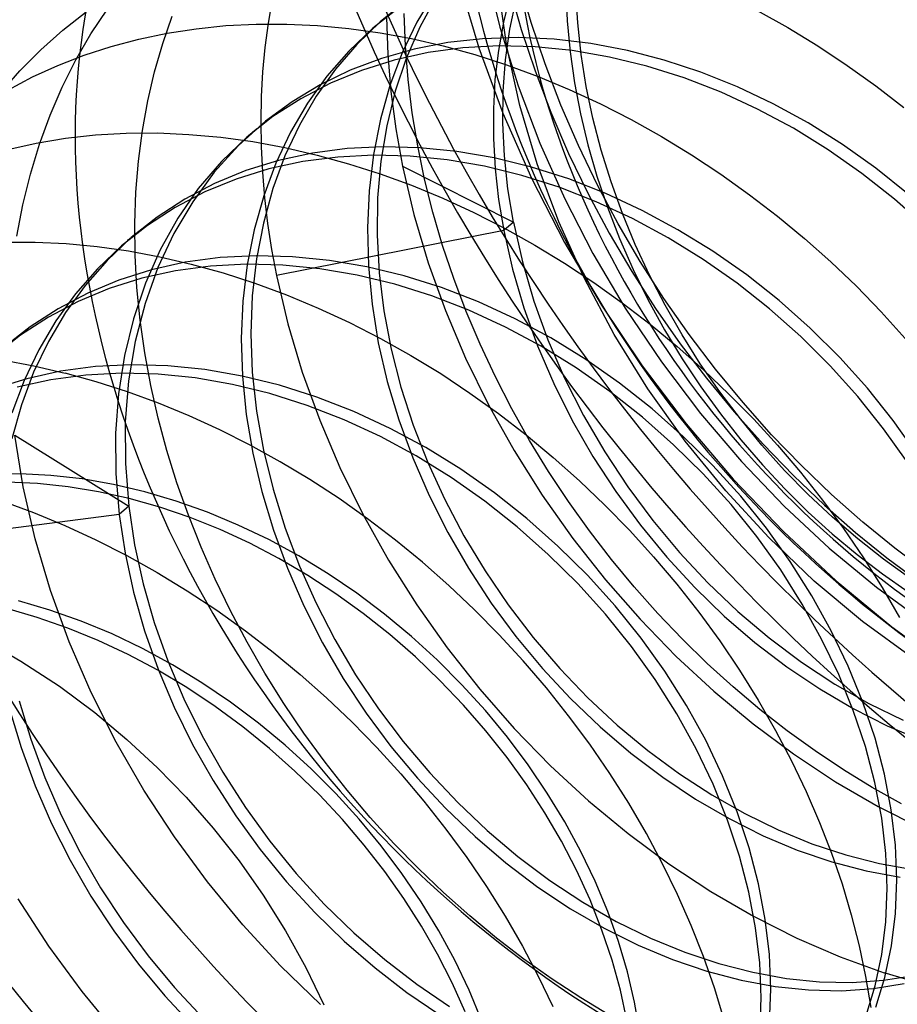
# Model space of a CAD drawing. Header units: millimetres. Extents: x -24 to 80, y -43 to 164.
# Tile 24 of 223: x 4.2 to 5.95, y 23.18 to 25.14. Entities that reach past the tile are written whole.
import ezdxf

# ---------------------------------------------------------------- set-up
doc = ezdxf.new("R2010")
doc.units = ezdxf.units.MM
doc.layers.add('MAIN-2', color=7, linetype='Continuous')

msp = doc.modelspace()

# ---------------------------------------------------------------- linework, layer by layer
at = {"layer": 'MAIN-2'}
for p, q in [((5.1281, 25.2427), (5.157, 25.1248)), ((5.077, 25.2133), (5.1155, 25.0835)), ((5.1711, 25.086), (5.1546, 25.2019)), ((5.1759, 25.2023), (5.1993, 25.1202)), ((5.2193, 25.1336), (5.1956, 25.2161)), ((5.2882, 25.1981), (5.2908, 25.1369)), ((4.7051, 25.1795), (4.697, 25.1323)), ((5.0267, 25.192), (4.9924, 25.1344)), ((5.0299, 25.1833), (4.9981, 25.1247)), ((5.1773, 25.1894), (5.164, 25.1345)), ((5.1771, 25.1203), (5.1894, 25.1794)), ((5.3114, 25.1333), (5.3077, 25.1958)), ((4.3456, 25.1113), (4.3783, 25.1605)), ((4.9565, 25.1631), (4.9049, 25.1224)), ((4.9697, 25.1754), (4.9194, 25.1349)), ((4.2898, 25.1189), (4.336, 25.1552)), ((4.4879, 25.0922), (4.5067, 25.1466)), ((4.9224, 25.1375), (4.9239, 25.1389)), ((4.9321, 25.1435), (4.9344, 25.0703)), ((4.9696, 25.0866), (4.9674, 25.1519)), ((5.6678, 25.1575), (5.7284, 25.1236)), ((4.4969, 25.1127), (4.5546, 25.1216)), ((4.5546, 25.1216), (4.6134, 25.1276)), ((4.6134, 25.1276), (4.6733, 25.1306)), ((4.6733, 25.1306), (4.734, 25.1308)), ((4.697, 25.1323), (4.6907, 25.0844)), ((4.734, 25.1308), (4.7954, 25.1279)), ((4.7954, 25.1279), (4.8572, 25.1221)), ((4.8572, 25.1221), (4.9194, 25.1134)), ((4.9049, 25.1224), (4.8573, 25.0771)), ((4.9194, 25.1349), (4.8729, 25.0901)), ((4.9049, 25.1224), (4.9065, 25.1238)), ((4.9065, 25.1238), (4.9081, 25.1252)), ((4.9081, 25.1252), (4.9097, 25.1266)), ((4.9097, 25.1266), (4.9113, 25.1279)), ((4.9113, 25.1279), (4.9129, 25.1293)), ((4.9129, 25.1293), (4.9144, 25.1307)), ((4.9144, 25.1307), (4.916, 25.1321)), ((4.916, 25.1321), (4.9176, 25.1335)), ((4.9176, 25.1335), (4.9192, 25.1348)), ((4.9192, 25.1348), (4.9208, 25.1362)), ((4.9208, 25.1362), (4.9224, 25.1375)), ((4.9924, 25.1344), (4.963, 25.0733)), ((4.9981, 25.1247), (4.9711, 25.0626)), ((5.164, 25.1345), (5.154, 25.0782)), ((5.157, 25.1248), (5.1933, 25.0082)), ((5.1685, 25.0595), (5.1771, 25.1203)), ((5.1993, 25.1202), (5.2268, 25.0378)), ((5.2469, 25.0515), (5.2193, 25.1336)), ((5.2908, 25.1369), (5.2965, 25.0755)), ((5.3183, 25.0703), (5.3114, 25.1333)), ((5.7284, 25.1236), (5.7879, 25.0873)), ((4.2459, 25.0797), (4.2898, 25.1189)), ((4.3157, 25.0596), (4.3456, 25.1113)), ((4.3855, 25.0863), (4.4405, 25.1009)), ((4.4405, 25.1009), (4.4969, 25.1127)), ((4.9194, 25.1134), (4.9818, 25.1018)), ((4.9818, 25.1018), (5.0444, 25.0874)), ((5.1228, 25.1017), (5.0539, 25.094)), ((5.1933, 25.1039), (5.1228, 25.1017)), ((5.2649, 25.1006), (5.1933, 25.1039)), ((5.3374, 25.092), (5.2649, 25.1006)), ((4.332, 25.0689), (4.3855, 25.0863)), ((4.4718, 25.036), (4.4879, 25.0922)), ((4.6907, 25.0844), (4.6862, 25.0358)), ((4.8729, 25.0901), (4.8305, 25.0409)), ((4.987, 25.0809), (4.9222, 25.0625)), ((4.9749, 25.0208), (4.9696, 25.0866)), ((5.0539, 25.094), (4.987, 25.0809)), ((5.0837, 25.0835), (5.0144, 25.0741)), ((5.0444, 25.0874), (5.1073, 25.07)), ((5.1547, 25.0873), (5.0837, 25.0835)), ((5.1155, 25.0835), (5.1631, 24.9538)), ((5.2271, 25.0854), (5.1547, 25.0873)), ((5.1968, 24.9693), (5.1711, 25.086)), ((5.3005, 25.078), (5.2271, 25.0854)), ((5.4103, 25.0781), (5.3374, 25.092)), ((5.7879, 25.0873), (5.8461, 25.0487)), ((4.2046, 25.0378), (4.2459, 25.0797)), ((4.28, 25.0487), (4.332, 25.0689)), ((4.8573, 25.0771), (4.8139, 25.0275)), ((4.9222, 25.0625), (4.86, 25.0389)), ((4.9344, 25.0703), (4.9405, 24.9967)), ((4.963, 25.0733), (4.9388, 25.009)), ((5.0144, 25.0741), (4.9473, 25.0592)), ((4.9711, 25.0626), (4.9491, 24.9972)), ((5.1073, 25.07), (5.1701, 25.0497)), ((5.154, 25.0782), (5.1473, 25.0209)), ((5.2965, 25.0755), (5.3052, 25.014)), ((5.3745, 25.0652), (5.3005, 25.078)), ((5.3284, 25.007), (5.3183, 25.0703)), ((5.4488, 25.047), (5.3745, 25.0652)), ((5.4833, 25.0591), (5.4103, 25.0781)), ((4.2295, 25.0257), (4.28, 25.0487)), ((4.2886, 25.0057), (4.3157, 25.0596)), ((4.9473, 25.0592), (4.8826, 25.0388)), ((5.1638, 24.9973), (5.1685, 25.0595)), ((5.1701, 25.0497), (5.2327, 25.0266)), ((5.2781, 24.97), (5.2469, 25.0515)), ((5.5228, 25.0237), (5.4488, 25.047)), ((5.5561, 25.0351), (5.4833, 25.0591)), ((5.8461, 25.0487), (5.903, 25.008)), ((4.166, 24.9934), (4.2046, 25.0378)), ((4.1804, 24.9998), (4.2295, 25.0257)), ((4.4584, 24.9783), (4.4718, 25.036)), ((4.6862, 25.0358), (4.6834, 24.9866)), ((4.8139, 25.0275), (4.7752, 24.9737)), ((4.8305, 25.0409), (4.7925, 24.9875)), ((4.86, 25.0389), (4.8007, 25.0102)), ((4.8826, 25.0388), (4.8207, 25.0133)), ((5.2268, 25.0378), (5.2582, 24.9555)), ((5.2327, 25.0266), (5.2948, 25.0008)), ((5.5962, 24.9953), (5.5228, 25.0237)), ((5.6283, 25.0062), (5.5561, 25.0351)), ((4.2645, 24.9498), (4.2886, 25.0057)), ((4.8007, 25.0102), (4.7446, 24.9766)), ((4.8207, 25.0133), (4.7619, 24.9826)), ((4.9388, 25.009), (4.9198, 24.9416)), ((4.983, 24.9548), (4.9749, 25.0208)), ((5.1473, 25.0209), (5.1441, 24.9626)), ((5.1933, 25.0082), (5.2365, 24.8941)), ((5.3052, 25.014), (5.317, 24.9524)), ((5.3418, 24.9436), (5.3284, 25.007)), ((5.6994, 24.9726), (5.6283, 25.0062)), ((5.903, 25.008), (5.9584, 24.9652)), ((4.6834, 24.9866), (4.6824, 24.937)), ((4.7619, 24.9826), (4.7065, 24.9469)), ((4.7925, 24.9875), (4.7592, 24.9301)), ((4.9491, 24.9972), (4.9324, 24.9289)), ((4.9405, 24.9967), (4.9503, 24.9227)), ((5.1629, 24.9337), (5.1638, 24.9973)), ((5.2948, 25.0008), (5.3564, 24.9723)), ((5.6685, 24.962), (5.5962, 24.9953)), ((4.4477, 24.9191), (4.4584, 24.9783)), ((4.7446, 24.9766), (4.692, 24.938)), ((4.7752, 24.9737), (4.7413, 24.9159)), ((5.2312, 24.8531), (5.1968, 24.9693)), ((5.3128, 24.8897), (5.2781, 24.97)), ((5.3564, 24.9723), (5.4174, 24.9411)), ((5.769, 24.9344), (5.6994, 24.9726)), ((4.2434, 24.892), (4.2645, 24.9498)), ((4.7065, 24.9469), (4.6549, 24.9064)), ((4.994, 24.8887), (4.983, 24.9548)), ((5.1441, 24.9626), (5.1442, 24.9033)), ((5.1631, 24.9538), (5.2199, 24.8245)), ((5.2582, 24.9555), (5.2933, 24.874)), ((5.317, 24.9524), (5.3317, 24.8907)), ((5.3582, 24.8803), (5.3418, 24.9436)), ((5.7395, 24.9239), (5.6685, 24.962)), ((4.692, 24.938), (4.6385, 24.8899)), ((4.6824, 24.937), (4.6832, 24.8869)), ((4.7592, 24.9301), (4.7305, 24.8689)), ((4.9198, 24.9416), (4.906, 24.8717)), ((4.9324, 24.9289), (4.9209, 24.8583)), ((5.166, 24.8691), (5.1629, 24.9337)), ((5.4174, 24.9411), (5.4777, 24.9074)), ((5.8086, 24.8812), (5.7395, 24.9239)), ((5.8369, 24.8916), (5.769, 24.9344)), ((4.2952, 24.9039), (4.3547, 24.9105)), ((4.3547, 24.9105), (4.4154, 24.914)), ((4.4154, 24.914), (4.4773, 24.9145)), ((4.4398, 24.8587), (4.4477, 24.9191)), ((4.4773, 24.9145), (4.5399, 24.9118)), ((4.5399, 24.9118), (4.6031, 24.9061)), ((4.6031, 24.9061), (4.6666, 24.8973)), ((4.6549, 24.9064), (4.6043, 24.8578)), ((4.6549, 24.9064), (4.6565, 24.9078)), ((4.6565, 24.9078), (4.6581, 24.9092)), ((4.6581, 24.9092), (4.6597, 24.9105)), ((4.6597, 24.9105), (4.6613, 24.9119)), ((4.6613, 24.9119), (4.6629, 24.9133)), ((4.6629, 24.9133), (4.6645, 24.9147)), ((4.6645, 24.9147), (4.6661, 24.916)), ((4.6661, 24.916), (4.6676, 24.9174)), ((4.6676, 24.9174), (4.6692, 24.9188)), ((4.6692, 24.9188), (4.6708, 24.9201)), ((4.6708, 24.9201), (4.6724, 24.9215)), ((4.6724, 24.9215), (4.6739, 24.9229)), ((4.7413, 24.9159), (4.7123, 24.8545)), ((4.9503, 24.9227), (4.9637, 24.8484)), ((5.4777, 24.9074), (5.5372, 24.8711)), ((4.1804, 24.8818), (4.2371, 24.8944)), ((4.2253, 24.8326), (4.2434, 24.892)), ((4.2371, 24.8944), (4.2952, 24.9039)), ((4.6385, 24.8899), (4.5902, 24.8364)), ((4.6666, 24.8973), (4.7303, 24.8855)), ((4.6832, 24.8869), (4.6858, 24.8364)), ((4.7303, 24.8855), (4.7943, 24.8707)), ((4.9255, 24.887), (4.8543, 24.8834)), ((4.998, 24.8852), (4.9255, 24.887)), ((5.0077, 24.8228), (4.994, 24.8887)), ((5.0715, 24.8779), (4.998, 24.8852)), ((5.1442, 24.9033), (5.1477, 24.8431)), ((5.2365, 24.8941), (5.2857, 24.7835)), ((5.3506, 24.8111), (5.3128, 24.8897)), ((5.3317, 24.8907), (5.3496, 24.829)), ((5.903, 24.8445), (5.8369, 24.8916)), ((4.7305, 24.8689), (4.7066, 24.804)), ((4.7849, 24.8743), (4.7175, 24.8597)), ((4.8352, 24.8668), (4.7657, 24.8577)), ((4.8543, 24.8834), (4.7849, 24.8743)), ((4.7943, 24.8707), (4.8567, 24.8534)), ((4.9064, 24.8704), (4.8352, 24.8668)), ((4.906, 24.8717), (4.8975, 24.7997)), ((4.9789, 24.8686), (4.9064, 24.8704)), ((5.0524, 24.8613), (4.9789, 24.8686)), ((5.1455, 24.8651), (5.0715, 24.8779)), ((5.173, 24.8037), (5.166, 24.8691)), ((5.2933, 24.874), (5.3321, 24.7938)), ((5.3778, 24.8174), (5.3582, 24.8803)), ((5.5372, 24.8711), (5.5956, 24.8325)), ((5.8756, 24.8341), (5.8086, 24.8812)), ((4.4347, 24.7973), (4.4398, 24.8587)), ((4.6043, 24.8578), (4.5586, 24.804)), ((4.7175, 24.8597), (4.6527, 24.8397)), ((4.7123, 24.8545), (4.6883, 24.7899)), ((4.7657, 24.8577), (4.6984, 24.8432)), ((4.8567, 24.8534), (4.9192, 24.8334)), ((4.9209, 24.8583), (4.9145, 24.7859)), ((4.9637, 24.8484), (5.1838, 24.7377)), ((4.9637, 24.8484), (4.9862, 24.7527)), ((5.1264, 24.8486), (5.0524, 24.8613)), ((5.2006, 24.8304), (5.1264, 24.8486)), ((5.2197, 24.8469), (5.1455, 24.8651)), ((5.2937, 24.8234), (5.2197, 24.8469)), ((5.274, 24.7383), (5.2312, 24.8531)), ((4.2104, 24.7717), (4.2253, 24.8326)), ((4.5902, 24.8364), (4.5475, 24.778)), ((4.6527, 24.8397), (4.5908, 24.8142)), ((4.6984, 24.8432), (4.6336, 24.8231)), ((4.6858, 24.8364), (4.6901, 24.7855)), ((4.9192, 24.8334), (4.9815, 24.8106)), ((5.1477, 24.8431), (5.1546, 24.7823)), ((5.2746, 24.8068), (5.2006, 24.8304)), ((5.3496, 24.829), (5.3705, 24.7671)), ((5.5956, 24.8325), (5.6527, 24.7918)), ((5.9402, 24.7831), (5.8756, 24.8341)), ((5.9673, 24.7929), (5.903, 24.8445)), ((4.5908, 24.8142), (4.532, 24.7834)), ((4.6336, 24.8231), (4.5716, 24.7976)), ((4.9815, 24.8106), (5.0435, 24.785)), ((5.0242, 24.757), (5.0077, 24.8228)), ((5.2199, 24.8245), (5.2852, 24.697)), ((5.3479, 24.778), (5.2746, 24.8068)), ((5.367, 24.7946), (5.2937, 24.8234)), ((5.3916, 24.7343), (5.3506, 24.8111)), ((5.4003, 24.7549), (5.3778, 24.8174)), ((4.4324, 24.7348), (4.4347, 24.7973)), ((4.5716, 24.7976), (4.5129, 24.7668)), ((4.5586, 24.804), (4.5182, 24.7455)), ((4.6883, 24.7899), (4.6694, 24.7225)), ((4.7066, 24.804), (4.6877, 24.7356)), ((4.8975, 24.7997), (4.8942, 24.7259)), ((5.1838, 24.7377), (5.173, 24.8037)), ((5.3321, 24.7938), (5.374, 24.7154)), ((5.4394, 24.7609), (5.367, 24.7946)), ((5.6527, 24.7918), (5.7081, 24.7492)), ((4.1986, 24.7094), (4.2104, 24.7717)), ((4.532, 24.7834), (4.4767, 24.7475)), ((4.5475, 24.778), (4.5102, 24.7149)), ((4.6901, 24.7855), (4.6962, 24.7345)), ((4.9145, 24.7859), (4.9134, 24.7119)), ((5.0435, 24.785), (5.1051, 24.7566)), ((5.1546, 24.7823), (5.1647, 24.7212)), ((5.2857, 24.7835), (5.3417, 24.6751)), ((5.4203, 24.7444), (5.3479, 24.778)), ((6.0019, 24.7285), (5.9402, 24.7831)), ((4.5129, 24.7668), (4.4576, 24.731)), ((4.9862, 24.7527), (5.0146, 24.657)), ((5.0434, 24.6914), (5.0242, 24.757)), ((5.1051, 24.7566), (5.1661, 24.7256)), ((5.3705, 24.7671), (5.3946, 24.7051)), ((5.4257, 24.6931), (5.4003, 24.7549)), ((5.5104, 24.7225), (5.4394, 24.7609)), ((5.7081, 24.7492), (5.7618, 24.7048)), ((4.4576, 24.731), (4.406, 24.6903)), ((4.4767, 24.7475), (4.4251, 24.7069)), ((4.433, 24.6715), (4.4324, 24.7348)), ((4.5182, 24.7455), (4.4831, 24.6827)), ((4.6877, 24.7356), (4.674, 24.6644)), ((4.6962, 24.7345), (4.7041, 24.6832)), ((5.1838, 24.7377), (5.1647, 24.7212)), ((5.1838, 24.7377), (5.2016, 24.659)), ((5.325, 24.6253), (5.274, 24.7383)), ((5.4356, 24.6593), (5.3916, 24.7343)), ((5.4913, 24.706), (5.4203, 24.7444)), ((4.5102, 24.7149), (4.4785, 24.6473)), ((4.6694, 24.7225), (4.6556, 24.6526)), ((5.1647, 24.7212), (4.7136, 24.6318)), ((4.8942, 24.7259), (4.8961, 24.6508)), ((4.9134, 24.7119), (4.9175, 24.637)), ((5.1647, 24.7212), (5.182, 24.6442)), ((5.1661, 24.7256), (5.2262, 24.692)), ((5.374, 24.7154), (5.4188, 24.6394)), ((5.5797, 24.6797), (5.5104, 24.7225)), ((4.1738, 24.6977), (4.2347, 24.6978)), ((4.2347, 24.6978), (4.2961, 24.6949)), ((4.2961, 24.6949), (4.3579, 24.6891)), ((4.406, 24.6903), (4.3584, 24.645)), ((4.4251, 24.7069), (4.3775, 24.6616)), ((4.406, 24.6903), (4.4076, 24.6917)), ((4.4076, 24.6917), (4.4092, 24.693)), ((4.4092, 24.693), (4.4108, 24.6944)), ((4.4108, 24.6944), (4.4123, 24.6958)), ((4.4123, 24.6958), (4.4139, 24.6972)), ((4.4139, 24.6972), (4.4155, 24.6985)), ((4.4155, 24.6985), (4.4171, 24.6999)), ((4.4171, 24.6999), (4.4187, 24.7013)), ((4.4187, 24.7013), (4.4203, 24.7027)), ((4.4203, 24.7027), (4.4219, 24.7041)), ((4.4219, 24.7041), (4.4235, 24.7055)), ((4.4235, 24.7055), (4.4251, 24.7068)), ((5.0655, 24.6258), (5.0434, 24.6914)), ((5.2262, 24.692), (5.2853, 24.6559)), ((5.2852, 24.697), (5.3587, 24.5725)), ((5.3946, 24.7051), (5.4217, 24.6435)), ((5.454, 24.6323), (5.4257, 24.6931)), ((5.5605, 24.6632), (5.4913, 24.706)), ((5.7618, 24.7048), (5.8139, 24.6585)), ((4.3579, 24.6891), (4.42, 24.6803)), ((4.42, 24.6803), (4.4821, 24.6687)), ((4.4366, 24.6075), (4.433, 24.6715)), ((4.4831, 24.6827), (4.4535, 24.616)), ((4.6732, 24.6707), (4.6021, 24.667)), ((4.7457, 24.6688), (4.6732, 24.6707)), ((4.7041, 24.6832), (4.7136, 24.6318)), ((5.3417, 24.6751), (5.4059, 24.5668)), ((5.6468, 24.6327), (5.5797, 24.6797)), ((4.3775, 24.6616), (4.3341, 24.612)), ((4.5328, 24.6577), (4.4656, 24.6427)), ((4.4821, 24.6687), (4.5443, 24.6542)), ((4.5829, 24.6504), (4.5136, 24.6411)), ((4.6021, 24.667), (4.5328, 24.6577)), ((4.5443, 24.6542), (4.6076, 24.6367)), ((4.654, 24.6541), (4.5829, 24.6504)), ((4.6556, 24.6526), (4.6471, 24.5806)), ((4.7265, 24.6523), (4.654, 24.6541)), ((4.674, 24.6644), (4.6657, 24.591)), ((4.8, 24.645), (4.7265, 24.6523)), ((4.8191, 24.6615), (4.7457, 24.6688)), ((4.8932, 24.6488), (4.8191, 24.6615)), ((4.8961, 24.6508), (4.9034, 24.5747)), ((5.0146, 24.657), (5.0489, 24.5619)), ((5.2016, 24.659), (5.2245, 24.5809)), ((5.2853, 24.6559), (5.3433, 24.6176)), ((5.4827, 24.5861), (5.4356, 24.6593)), ((5.6277, 24.6161), (5.5605, 24.6632)), ((5.8139, 24.6585), (5.8645, 24.6101)), ((4.3584, 24.645), (4.3149, 24.5954)), ((4.4656, 24.6427), (4.401, 24.6223)), ((4.5136, 24.6411), (4.4465, 24.6261)), ((4.4785, 24.6473), (4.4528, 24.5757)), ((4.6076, 24.6367), (4.6708, 24.6162)), ((4.7136, 24.6318), (4.7363, 24.5355)), ((4.8741, 24.6322), (4.8, 24.645)), ((4.9483, 24.6142), (4.8741, 24.6322)), ((4.9674, 24.6308), (4.8932, 24.6488)), ((4.9175, 24.637), (4.9267, 24.5614)), ((5.0415, 24.6076), (4.9674, 24.6308)), ((5.182, 24.6442), (5.2043, 24.5676)), ((5.4188, 24.6394), (5.4658, 24.5662)), ((5.4217, 24.6435), (5.4516, 24.5828)), ((5.4849, 24.5724), (5.454, 24.6323)), ((5.7114, 24.5817), (5.6468, 24.6327)), ((4.3341, 24.612), (4.2952, 24.5583)), ((4.401, 24.6223), (4.3391, 24.5965)), ((4.4465, 24.6261), (4.3819, 24.6057)), ((4.4535, 24.616), (4.4297, 24.5458)), ((4.6708, 24.6162), (4.7337, 24.5929)), ((5.0223, 24.591), (4.9483, 24.6142)), ((5.0903, 24.5603), (5.0655, 24.6258)), ((5.3841, 24.5146), (5.325, 24.6253)), ((5.3433, 24.6176), (5.4, 24.5772)), ((5.6923, 24.5652), (5.6277, 24.6161)), ((4.3149, 24.5954), (4.276, 24.5417)), ((4.3391, 24.5965), (4.2804, 24.5657)), ((4.3819, 24.6057), (4.32, 24.58)), ((4.443, 24.5429), (4.4366, 24.6075)), ((4.7337, 24.5929), (4.7963, 24.5669)), ((5.1149, 24.5792), (5.0415, 24.6076)), ((5.8645, 24.6101), (5.9138, 24.5594)), ((4.32, 24.58), (4.2613, 24.5491)), ((4.4528, 24.5757), (4.4333, 24.5005)), ((4.6471, 24.5806), (4.6439, 24.5068)), ((4.6657, 24.591), (4.6629, 24.5159)), ((4.9034, 24.5747), (4.9158, 24.4981)), ((5.0957, 24.5627), (5.0223, 24.591)), ((5.1872, 24.5458), (5.1149, 24.5792)), ((5.2245, 24.5809), (5.2525, 24.5036)), ((5.3587, 24.5725), (5.4395, 24.4523)), ((5.4, 24.5772), (5.4552, 24.5348)), ((5.4516, 24.5828), (5.484, 24.5236)), ((5.5325, 24.5147), (5.4827, 24.5861)), ((5.5186, 24.5138), (5.4849, 24.5724)), ((5.7731, 24.5271), (5.7114, 24.5817)), ((4.2804, 24.5657), (4.2251, 24.5298)), ((4.2952, 24.5583), (4.261, 24.5007)), ((4.7963, 24.5669), (4.8584, 24.5382)), ((4.9267, 24.5614), (4.941, 24.4855)), ((5.0489, 24.5619), (5.0889, 24.4677)), ((5.1178, 24.4952), (5.0903, 24.5603)), ((5.1681, 24.5293), (5.0957, 24.5627)), ((5.2043, 24.5676), (5.2316, 24.4916)), ((5.4059, 24.5668), (5.4776, 24.4599)), ((5.4658, 24.5662), (5.515, 24.4957)), ((5.754, 24.5105), (5.6923, 24.5652)), ((5.9138, 24.5594), (5.9616, 24.5067)), ((4.2613, 24.5491), (4.2059, 24.5133)), ((4.276, 24.5417), (4.2418, 24.4841)), ((4.4297, 24.5458), (4.4118, 24.4725)), ((4.4522, 24.478), (4.443, 24.5429)), ((4.7363, 24.5355), (4.765, 24.4394)), ((4.8584, 24.5382), (4.9198, 24.5068)), ((5.2582, 24.5076), (5.1872, 24.5458)), ((5.4552, 24.5348), (5.5089, 24.4905)), ((4.2251, 24.5298), (4.1735, 24.4892)), ((4.6629, 24.5159), (4.6657, 24.4396)), ((5.2391, 24.491), (5.1681, 24.5293)), ((5.4509, 24.4067), (5.3841, 24.5146)), ((5.484, 24.5236), (5.5188, 24.4661)), ((5.5548, 24.4564), (5.5186, 24.5138)), ((5.5848, 24.4456), (5.5325, 24.5147)), ((5.8315, 24.469), (5.7731, 24.5271)), ((4.2059, 24.5133), (4.1543, 24.4726)), ((4.261, 24.5007), (4.2318, 24.4394)), ((4.4333, 24.5005), (4.4201, 24.4222)), ((4.6439, 24.5068), (4.646, 24.4318)), ((4.9158, 24.4981), (4.9335, 24.4214)), ((4.9198, 24.5068), (4.9803, 24.473)), ((5.1481, 24.4306), (5.1178, 24.4952)), ((5.2525, 24.5036), (5.2855, 24.4277)), ((5.3274, 24.4648), (5.2582, 24.5076)), ((5.515, 24.4957), (5.5668, 24.4275)), ((5.8124, 24.4524), (5.754, 24.5105)), ((4.2418, 24.4841), (4.2127, 24.4229)), ((4.4641, 24.4132), (4.4522, 24.478)), ((4.941, 24.4855), (4.9605, 24.4098)), ((5.2316, 24.4916), (5.2638, 24.4168)), ((5.3083, 24.4482), (5.2391, 24.491)), ((5.5089, 24.4905), (5.561, 24.4443)), ((4.1694, 24.464), (4.2319, 24.4524)), ((4.4118, 24.4725), (4.4, 24.3966)), ((4.9803, 24.473), (5.0396, 24.4367)), ((5.0889, 24.4677), (5.1343, 24.375)), ((5.3945, 24.4178), (5.3274, 24.4648)), ((5.4776, 24.4599), (5.555, 24.3577)), ((5.5188, 24.4661), (5.5557, 24.4105)), ((5.5934, 24.4007), (5.5548, 24.4564)), ((5.8865, 24.4078), (5.8315, 24.469)), ((4.2318, 24.4394), (4.2077, 24.3749)), ((4.2854, 24.4413), (4.2182, 24.4266)), ((4.2319, 24.4524), (4.2944, 24.4379)), ((4.3547, 24.4506), (4.2854, 24.4413)), ((4.3562, 24.4207), (4.2944, 24.4379)), ((4.4066, 24.4378), (4.3355, 24.434)), ((4.4257, 24.4543), (4.3547, 24.4506)), ((4.4789, 24.4359), (4.4066, 24.4378)), ((4.4981, 24.4525), (4.4257, 24.4543)), ((4.5523, 24.4284), (4.4789, 24.4359)), ((4.5714, 24.445), (4.4981, 24.4525)), ((4.6454, 24.432), (4.5714, 24.445)), ((4.6657, 24.4396), (4.674, 24.3624)), ((4.765, 24.4394), (4.7995, 24.3442)), ((5.0396, 24.4367), (5.0977, 24.3982)), ((5.3754, 24.4012), (5.3083, 24.4482)), ((5.4395, 24.4523), (5.5269, 24.337)), ((5.561, 24.4443), (5.6116, 24.3962)), ((5.6395, 24.3792), (5.5848, 24.4456)), ((5.8673, 24.3912), (5.8124, 24.4524)), ((4.2182, 24.4266), (4.1534, 24.4065)), ((4.2127, 24.4229), (4.1886, 24.3583)), ((4.2662, 24.4247), (4.199, 24.41)), ((4.3355, 24.434), (4.2662, 24.4247)), ((4.4179, 24.4008), (4.3562, 24.4207)), ((4.4201, 24.4222), (4.4137, 24.3413)), ((4.6263, 24.4154), (4.5523, 24.4284)), ((4.7196, 24.4136), (4.6454, 24.432)), ((4.646, 24.4318), (4.6536, 24.3557)), ((4.9335, 24.4214), (4.9564, 24.345)), ((5.1809, 24.3668), (5.1481, 24.4306)), ((5.2638, 24.4168), (5.3006, 24.3434)), ((5.2855, 24.4277), (5.3231, 24.3535)), ((5.4591, 24.3668), (5.3945, 24.4178)), ((5.5668, 24.4275), (5.6218, 24.3612)), ((4.4, 24.3966), (4.3944, 24.3184)), ((4.4794, 24.3782), (4.4179, 24.4008)), ((4.4788, 24.3486), (4.4641, 24.4132)), ((4.7004, 24.3971), (4.6263, 24.4154)), ((4.7744, 24.3735), (4.7004, 24.3971)), ((4.7935, 24.3901), (4.7196, 24.4136)), ((4.9605, 24.4098), (4.9848, 24.3345)), ((5.0977, 24.3982), (5.1544, 24.3575)), ((5.44, 24.3502), (5.3754, 24.4012)), ((5.525, 24.3026), (5.4509, 24.4067)), ((5.5557, 24.4105), (5.5946, 24.3568)), ((5.6342, 24.3467), (5.5934, 24.4007)), ((5.6116, 24.3962), (5.6607, 24.3462)), ((5.9376, 24.344), (5.8865, 24.4078)), ((4.5407, 24.353), (4.4794, 24.3782)), ((4.8669, 24.3616), (4.7935, 24.3901)), ((5.6962, 24.3155), (5.6395, 24.3792)), ((5.9185, 24.3274), (5.8673, 24.3912)), ((4.2077, 24.3749), (4.1888, 24.3075)), ((4.674, 24.3624), (4.6878, 24.2847)), ((4.8477, 24.345), (4.7744, 24.3735)), ((4.9392, 24.3281), (4.8669, 24.3616)), ((5.1343, 24.375), (5.1851, 24.2841)), ((5.1544, 24.3575), (5.2095, 24.3149)), ((5.2161, 24.304), (5.1809, 24.3668)), ((5.521, 24.3122), (5.4591, 24.3668)), ((5.555, 24.3577), (5.6367, 24.262)), ((5.6218, 24.3612), (5.6798, 24.2965)), ((4.4137, 24.3413), (4.4139, 24.2583)), ((4.4962, 24.2842), (4.4788, 24.3486)), ((4.6014, 24.3252), (4.5407, 24.353)), ((4.6536, 24.3557), (4.6665, 24.2791)), ((4.7995, 24.3442), (4.8396, 24.2501)), ((4.9201, 24.3116), (4.8477, 24.345)), ((4.9564, 24.345), (4.9842, 24.2693)), ((5.3006, 24.3434), (5.3417, 24.2719)), ((5.3231, 24.3535), (5.3651, 24.2814)), ((5.5019, 24.2956), (5.44, 24.3502)), ((5.5946, 24.3568), (5.6354, 24.3051)), ((5.6771, 24.2946), (5.6342, 24.3467)), ((5.6607, 24.3462), (5.7081, 24.2944)), ((5.9847, 24.2778), (5.9376, 24.344)), ((4.3944, 24.3184), (4.395, 24.2385)), ((4.6617, 24.2948), (4.6014, 24.3252)), ((5.0102, 24.29), (4.9392, 24.3281)), ((4.9848, 24.3345), (5.0139, 24.2601)), ((5.5269, 24.337), (5.6203, 24.2273)), ((5.9656, 24.2613), (5.9185, 24.3274)), ((4.1945, 24.3147), (4.4207, 24.1739)), ((4.2112, 24.2118), (4.1945, 24.3147)), ((4.991, 24.2734), (4.9201, 24.3116)), ((5.2095, 24.3149), (5.263, 24.2705)), ((5.2536, 24.2425), (5.2161, 24.304)), ((5.5797, 24.2543), (5.521, 24.3122)), ((5.6052, 24.2038), (5.525, 24.3026)), ((5.6354, 24.3051), (5.678, 24.2554)), ((5.7548, 24.2548), (5.6962, 24.3155)), ((4.5162, 24.22), (4.4962, 24.2842)), ((4.7213, 24.2618), (4.6617, 24.2948)), ((4.6665, 24.2791), (4.6845, 24.2024)), ((4.6878, 24.2847), (4.7068, 24.2071)), ((5.0793, 24.2473), (5.0102, 24.29)), ((5.1851, 24.2841), (5.2409, 24.1955)), ((5.3651, 24.2814), (5.4111, 24.2117)), ((5.5605, 24.2377), (5.5019, 24.2956)), ((5.7219, 24.2447), (5.6771, 24.2946)), ((5.6798, 24.2965), (5.74, 24.2343)), ((5.7081, 24.2944), (5.7537, 24.2409)), ((4.7801, 24.2263), (4.7213, 24.2618)), ((4.9842, 24.2693), (5.0167, 24.1946)), ((5.0601, 24.2308), (4.991, 24.2734)), ((5.0139, 24.2601), (5.0475, 24.1868)), ((5.263, 24.2705), (5.315, 24.224)), ((5.3417, 24.2719), (5.3869, 24.2027)), ((5.6367, 24.262), (5.7217, 24.1731)), ((4.4139, 24.2583), (4.4206, 24.1738)), ((4.8396, 24.2501), (4.8852, 24.1574)), ((5.1462, 24.2003), (5.0793, 24.2473)), ((5.2932, 24.1826), (5.2536, 24.2425)), ((5.6349, 24.1934), (5.5797, 24.2543)), ((5.678, 24.2554), (5.7224, 24.2077)), ((5.7686, 24.1969), (5.7219, 24.2447)), ((5.7537, 24.2409), (5.7974, 24.1857)), ((5.8151, 24.197), (5.7548, 24.2548)), ((4.2048, 24.2378), (4.1445, 24.2369)), ((4.2394, 24.2187), (4.1793, 24.2213)), ((4.266, 24.2346), (4.2048, 24.2378)), ((4.3278, 24.2276), (4.266, 24.2346)), ((4.39, 24.2167), (4.3278, 24.2276)), ((4.395, 24.2385), (4.4016, 24.1573)), ((4.8379, 24.1885), (4.7801, 24.2263)), ((5.1271, 24.1837), (5.0601, 24.2308)), ((5.315, 24.224), (5.3655, 24.1756)), ((5.6157, 24.1768), (5.5605, 24.2377)), ((5.6203, 24.2273), (5.7196, 24.1235)), ((5.74, 24.2343), (5.8013, 24.1757)), ((4.2348, 24.1087), (4.2112, 24.2118)), ((4.3, 24.2123), (4.2394, 24.2187)), ((4.3608, 24.2022), (4.3, 24.2123)), ((4.4216, 24.1885), (4.3608, 24.2022)), ((4.4523, 24.202), (4.39, 24.2167)), ((4.5146, 24.1836), (4.4523, 24.202)), ((4.5389, 24.1559), (4.5162, 24.22)), ((4.6845, 24.2024), (4.7075, 24.126)), ((4.7068, 24.2071), (4.7308, 24.1302)), ((5.3869, 24.2027), (5.4358, 24.136)), ((5.4111, 24.2117), (5.4608, 24.145)), ((5.6905, 24.1112), (5.6052, 24.2038)), ((5.7224, 24.2077), (5.7687, 24.162)), ((4.1689, 24.1841), (4.2313, 24.1612)), ((4.4822, 24.1713), (4.4216, 24.1885)), ((4.5765, 24.1616), (4.5146, 24.1836)), ((4.8945, 24.1484), (4.8379, 24.1885)), ((5.0167, 24.1946), (5.0537, 24.1215)), ((5.0475, 24.1868), (5.0855, 24.115)), ((5.1915, 24.1327), (5.1271, 24.1837)), ((5.2106, 24.1492), (5.1462, 24.2003)), ((5.2409, 24.1955), (5.3016, 24.1097)), ((5.3348, 24.1244), (5.2932, 24.1826)), ((5.6862, 24.1297), (5.6349, 24.1934)), ((5.817, 24.1515), (5.7686, 24.1969)), ((5.7974, 24.1857), (5.839, 24.1291)), ((5.8772, 24.1421), (5.8151, 24.197)), ((4.4207, 24.1739), (4.4016, 24.1573)), ((4.4207, 24.1739), (4.4322, 24.0969)), ((4.5423, 24.1508), (4.4822, 24.1713)), ((4.6379, 24.1361), (4.5765, 24.1616)), ((5.3655, 24.1756), (5.4146, 24.1252)), ((5.6671, 24.1132), (5.6157, 24.1768)), ((5.7217, 24.1731), (5.8103, 24.0904)), ((5.7687, 24.162), (5.8166, 24.1186)), ((5.8013, 24.1757), (5.8627, 24.1215)), ((4.4016, 24.1573), (3.9444, 24.0981)), ((4.2313, 24.1612), (4.2935, 24.1355)), ((4.4016, 24.1573), (4.4131, 24.0803)), ((4.5641, 24.0921), (4.5389, 24.1559)), ((4.6019, 24.127), (4.5423, 24.1508)), ((4.8852, 24.1574), (4.9361, 24.0665)), ((4.9498, 24.1063), (4.8945, 24.1484)), ((5.2722, 24.0945), (5.2106, 24.1492)), ((5.4608, 24.145), (5.5137, 24.0814)), ((5.8671, 24.1085), (5.817, 24.1515)), ((5.9409, 24.0902), (5.8772, 24.1421)), ((4.2935, 24.1355), (4.3553, 24.107)), ((4.6607, 24.0999), (4.6019, 24.127)), ((4.6985, 24.1071), (4.6379, 24.1361)), ((4.7075, 24.126), (4.7353, 24.0502)), ((4.7308, 24.1302), (4.7594, 24.0545)), ((5.2531, 24.0779), (5.1915, 24.1327)), ((5.3783, 24.068), (5.3348, 24.1244)), ((5.4146, 24.1252), (5.4621, 24.0728)), ((5.4358, 24.136), (5.4882, 24.0723)), ((5.7334, 24.0637), (5.6862, 24.1297)), ((5.7196, 24.1235), (5.8246, 24.0256)), ((5.839, 24.1291), (5.8784, 24.0711)), ((4.2652, 24.006), (4.2348, 24.1087)), ((4.3553, 24.107), (4.4166, 24.0758)), ((4.758, 24.0748), (4.6985, 24.1071)), ((5.0035, 24.0622), (4.9498, 24.1063)), ((5.0537, 24.1215), (5.0948, 24.0502)), ((5.0855, 24.115), (5.1275, 24.0452)), ((5.3016, 24.1097), (5.3665, 24.0274)), ((5.7143, 24.0472), (5.6671, 24.1132)), ((5.781, 24.0249), (5.6905, 24.1112)), ((5.8166, 24.1186), (5.8658, 24.0775)), ((5.8627, 24.1215), (5.9248, 24.0711)), ((5.9183, 24.0681), (5.8671, 24.1085)), ((4.4322, 24.0969), (4.4489, 24.0197)), ((4.592, 24.0286), (4.5641, 24.0921)), ((4.7187, 24.0697), (4.6607, 24.0999)), ((5.3307, 24.0364), (5.2722, 24.0945)), ((5.8103, 24.0904), (5.9045, 24.0125)), ((6.0064, 24.0412), (5.9409, 24.0902)), ((4.4131, 24.0803), (4.4298, 24.0031)), ((4.4166, 24.0758), (4.4772, 24.0419)), ((4.7757, 24.0362), (4.7187, 24.0697)), ((4.8163, 24.0392), (4.758, 24.0748)), ((4.9361, 24.0665), (4.992, 23.9778)), ((5.3116, 24.0199), (5.2531, 24.0779)), ((5.4234, 24.0134), (5.3783, 24.068)), ((5.4621, 24.0728), (5.5079, 24.0188)), ((5.4882, 24.0723), (5.5437, 24.012)), ((5.5137, 24.0814), (5.57, 24.0212)), ((5.7763, 23.9958), (5.7334, 24.0637)), ((5.8658, 24.0775), (5.9161, 24.0391)), ((5.8784, 24.0711), (5.9155, 24.0121)), ((5.9707, 24.0305), (5.9183, 24.0681)), ((5.9248, 24.0711), (5.9885, 24.0238)), ((4.7353, 24.0502), (4.7678, 23.9756)), ((4.7594, 24.0545), (4.7923, 23.9807)), ((5.0557, 24.0161), (5.0035, 24.0622)), ((5.0948, 24.0502), (5.14, 23.9812)), ((5.1275, 24.0452), (5.1734, 23.9776)), ((5.7572, 23.9792), (5.7143, 24.0472)), ((4.4772, 24.0419), (4.5367, 24.0056)), ((4.6224, 23.9656), (4.592, 24.0286)), ((4.8316, 23.9998), (4.7757, 24.0362)), ((4.8731, 24.0006), (4.8163, 24.0392)), ((5.3857, 23.9754), (5.3307, 24.0364)), ((5.3665, 24.0274), (5.4351, 23.9491)), ((5.8766, 23.9448), (5.781, 24.0249)), ((5.8246, 24.0256), (5.9348, 23.9342)), ((5.9161, 24.0391), (5.9672, 24.0035)), ((4.3023, 23.9041), (4.2652, 24.006)), ((4.4489, 24.0197), (4.4708, 23.9427)), ((4.5367, 24.0056), (4.5951, 23.967)), ((5.1065, 23.9681), (5.0557, 24.0161)), ((5.3666, 23.9589), (5.3116, 24.0199)), ((5.4702, 23.9608), (5.4234, 24.0134)), ((5.5079, 24.0188), (5.5517, 23.9631)), ((5.5437, 24.012), (5.6022, 23.9554)), ((5.57, 24.0212), (5.6294, 23.9645)), ((5.9045, 24.0125), (6.0045, 23.9395)), ((5.9155, 24.0121), (5.95, 23.9524)), ((4.264, 23.9673), (4.2017, 23.9857)), ((4.4298, 24.0031), (4.4517, 23.9262)), ((4.886, 23.9605), (4.8316, 23.9998)), ((4.9283, 23.9591), (4.8731, 24.0006)), ((5.8147, 23.9263), (5.7763, 23.9958)), ((4.2391, 23.9526), (4.1783, 23.9703)), ((4.3259, 23.9453), (4.264, 23.9673)), ((4.5951, 23.967), (4.652, 23.9263)), ((4.7678, 23.9756), (4.8047, 23.9025)), ((4.7923, 23.9807), (4.8294, 23.9088)), ((4.992, 23.9778), (5.0526, 23.8922)), ((5.1558, 23.9182), (5.1065, 23.9681)), ((5.14, 23.9812), (5.189, 23.9149)), ((5.1734, 23.9776), (5.2229, 23.9129)), ((5.4371, 23.9118), (5.3857, 23.9754)), ((5.7956, 23.9097), (5.7572, 23.9792)), ((4.2997, 23.9315), (4.2391, 23.9526)), ((4.6553, 23.9034), (4.6224, 23.9656)), ((4.9387, 23.9186), (4.886, 23.9605)), ((4.9815, 23.9149), (4.9283, 23.9591)), ((5.4179, 23.8952), (5.3666, 23.9589)), ((5.4351, 23.9491), (5.5068, 23.8754)), ((5.5186, 23.9101), (5.4702, 23.9608)), ((5.5517, 23.9631), (5.5934, 23.906)), ((5.6022, 23.9554), (5.6632, 23.9028)), ((5.6294, 23.9645), (5.6916, 23.9119)), ((4.3599, 23.907), (4.2997, 23.9315)), ((4.3873, 23.9198), (4.3259, 23.9453)), ((4.4708, 23.9427), (4.4978, 23.8664)), ((5.9765, 23.8717), (5.8766, 23.9448)), ((5.9348, 23.9342), (6.049, 23.8506)), ((4.1261, 23.9123), (4.2065, 23.866)), ((4.4479, 23.8908), (4.3873, 23.9198)), ((4.4517, 23.9262), (4.4787, 23.8498)), ((4.652, 23.9263), (4.7074, 23.8837)), ((4.8294, 23.9088), (4.8707, 23.8389)), ((4.9894, 23.8744), (4.9387, 23.9186)), ((5.0328, 23.8682), (4.9815, 23.9149)), ((5.2035, 23.8664), (5.1558, 23.9182)), ((5.189, 23.9149), (5.2415, 23.8516)), ((5.2229, 23.9129), (5.2757, 23.8513)), ((5.4843, 23.8459), (5.4371, 23.9118)), ((5.5686, 23.8614), (5.5186, 23.9101)), ((5.6916, 23.9119), (5.7559, 23.8638)), ((5.8294, 23.8391), (5.7956, 23.9097)), ((5.8485, 23.8557), (5.8147, 23.9263)), ((4.3458, 23.8037), (4.3023, 23.9041)), ((4.4194, 23.8791), (4.3599, 23.907)), ((4.5075, 23.8585), (4.4479, 23.8908)), ((4.6906, 23.842), (4.6553, 23.9034)), ((4.8047, 23.9025), (4.846, 23.8313)), ((5.0526, 23.8922), (5.1173, 23.8101)), ((5.4652, 23.8293), (5.4179, 23.8952)), ((5.5934, 23.906), (5.6328, 23.8477)), ((5.6632, 23.9028), (5.7265, 23.8546)), ((4.478, 23.8479), (4.4194, 23.8791)), ((4.7074, 23.8837), (4.761, 23.8394)), ((5.0381, 23.8278), (4.9894, 23.8744)), ((5.5068, 23.8754), (5.5817, 23.8062)), ((4.2065, 23.866), (4.283, 23.8161)), ((4.4787, 23.8498), (4.5106, 23.7746)), ((4.4978, 23.8664), (4.5297, 23.7911)), ((4.5658, 23.8231), (4.5075, 23.8585)), ((5.0817, 23.8192), (5.0328, 23.8682)), ((5.2494, 23.8128), (5.2035, 23.8664)), ((5.2415, 23.8516), (5.2973, 23.7918)), ((5.2757, 23.8513), (5.3316, 23.7932)), ((5.62, 23.8148), (5.5686, 23.8614)), ((5.7265, 23.8546), (5.7917, 23.8109)), ((5.7559, 23.8638), (5.822, 23.8204)), ((5.8775, 23.7844), (5.8485, 23.8557)), ((4.5357, 23.8135), (4.478, 23.8479)), ((4.7283, 23.7818), (4.6906, 23.842)), ((4.761, 23.8394), (4.8131, 23.7932)), ((4.846, 23.8313), (4.8914, 23.7626)), ((4.8707, 23.8389), (4.9161, 23.7712)), ((5.5081, 23.7615), (5.4652, 23.8293)), ((5.5273, 23.7781), (5.4843, 23.8459)), ((5.6328, 23.8477), (5.6698, 23.7884)), ((5.8583, 23.7678), (5.8294, 23.8391)), ((4.283, 23.8161), (4.3529, 23.7642)), ((4.5921, 23.776), (4.5357, 23.8135)), ((4.6227, 23.7845), (4.5658, 23.8231)), ((5.0848, 23.7788), (5.0381, 23.8278)), ((5.1282, 23.7681), (5.0817, 23.8192)), ((5.1173, 23.8101), (5.1857, 23.732)), ((5.2935, 23.7575), (5.2494, 23.8128)), ((5.6729, 23.7702), (5.62, 23.8148)), ((5.7917, 23.8109), (5.8582, 23.7718)), ((5.822, 23.8204), (5.8894, 23.7819)), ((4.3954, 23.7053), (4.3458, 23.8037)), ((4.5297, 23.7911), (4.5662, 23.7173)), ((4.8131, 23.7932), (4.8637, 23.7449)), ((5.2973, 23.7918), (5.3559, 23.7357)), ((5.3316, 23.7932), (5.3901, 23.7388)), ((5.5817, 23.8062), (5.6595, 23.7415)), ((4.184, 23.7707), (4.207, 23.6943)), ((4.2031, 23.7873), (4.2261, 23.7109)), ((4.5106, 23.7746), (4.5471, 23.7007)), ((4.6469, 23.7357), (4.5921, 23.776)), ((4.6778, 23.743), (4.6227, 23.7845)), ((4.7683, 23.7228), (4.7283, 23.7818)), ((4.9161, 23.7712), (4.9652, 23.7061)), ((5.1293, 23.7276), (5.0848, 23.7788)), ((5.5656, 23.7087), (5.5273, 23.7781)), ((5.6698, 23.7884), (5.7042, 23.7284)), ((5.8582, 23.7718), (5.9258, 23.7377)), ((5.9015, 23.7128), (5.8775, 23.7844)), ((5.8894, 23.7819), (5.9576, 23.7484)), ((4.3529, 23.7642), (4.417, 23.7104)), ((4.8914, 23.7626), (4.9406, 23.6965)), ((5.172, 23.7151), (5.1282, 23.7681)), ((5.3356, 23.7008), (5.2935, 23.7575)), ((5.5464, 23.6921), (5.5081, 23.7615)), ((5.7271, 23.7278), (5.6729, 23.7702)), ((5.8823, 23.6963), (5.8583, 23.7678)), ((4.6997, 23.6928), (4.6469, 23.7357)), ((4.7311, 23.6988), (4.6778, 23.743)), ((4.8637, 23.7449), (4.9129, 23.6944)), ((5.1857, 23.732), (5.2576, 23.6583)), ((5.3559, 23.7357), (5.4171, 23.6835)), ((5.3901, 23.7388), (5.4509, 23.6884)), ((5.6595, 23.7415), (5.74, 23.6816)), ((5.9258, 23.7377), (5.994, 23.7086)), ((4.5662, 23.7173), (4.6071, 23.6453)), ((4.8103, 23.6653), (4.7683, 23.7228)), ((5.1712, 23.6746), (5.1293, 23.7276)), ((5.2129, 23.6603), (5.172, 23.7151)), ((5.7042, 23.7284), (5.736, 23.6678)), ((5.7824, 23.6878), (5.7271, 23.7278)), ((5.9203, 23.6414), (5.9015, 23.7128)), ((4.207, 23.6943), (4.2348, 23.6185)), ((4.2261, 23.7109), (4.2539, 23.6351)), ((4.4507, 23.6095), (4.3954, 23.7053)), ((4.417, 23.7104), (4.4773, 23.6544)), ((4.5471, 23.7007), (4.5879, 23.6287)), ((4.7504, 23.6477), (4.6997, 23.6928)), ((4.7823, 23.6521), (4.7311, 23.6988)), ((4.9129, 23.6944), (4.9606, 23.6421)), ((4.9406, 23.6965), (4.9934, 23.6334)), ((4.9652, 23.7061), (5.0177, 23.6441)), ((5.3754, 23.6428), (5.3356, 23.7008)), ((5.5991, 23.6382), (5.5656, 23.7087)), ((5.9012, 23.6248), (5.8823, 23.6963)), ((5.2103, 23.6202), (5.1712, 23.6746)), ((5.4171, 23.6835), (5.4804, 23.6356)), ((5.4509, 23.6884), (5.5135, 23.6422)), ((5.58, 23.6216), (5.5464, 23.6921)), ((5.74, 23.6816), (5.8229, 23.6266)), ((5.8389, 23.6501), (5.7824, 23.6878)), ((4.4773, 23.6544), (4.5343, 23.5958)), ((4.8542, 23.6095), (4.8103, 23.6653)), ((5.2509, 23.6041), (5.2129, 23.6603)), ((5.2576, 23.6583), (5.3329, 23.5889)), ((5.736, 23.6678), (5.7651, 23.6069)), ((4.2539, 23.6351), (4.2864, 23.5604)), ((4.6071, 23.6453), (4.652, 23.5755)), ((4.7988, 23.6005), (4.7504, 23.6477)), ((4.8312, 23.6031), (4.7823, 23.6521)), ((4.9606, 23.6421), (5.0064, 23.588)), ((5.0177, 23.6441), (5.0733, 23.5852)), ((5.4128, 23.5837), (5.3754, 23.6428)), ((5.4804, 23.6356), (5.5455, 23.592)), ((5.5135, 23.6422), (5.5777, 23.6005)), ((5.6278, 23.567), (5.5991, 23.6382)), ((5.8961, 23.6151), (5.8389, 23.6501)), ((5.9338, 23.5705), (5.9203, 23.6414)), ((4.2348, 23.6185), (4.2673, 23.5439)), ((4.5879, 23.6287), (4.6329, 23.5589)), ((4.9934, 23.6334), (5.0493, 23.5737)), ((5.2462, 23.5648), (5.2103, 23.6202)), ((5.6087, 23.5504), (5.58, 23.6216)), ((5.8229, 23.6266), (5.9079, 23.5771)), ((5.9541, 23.5827), (5.8961, 23.6151)), ((5.9147, 23.554), (5.9012, 23.6248)), ((4.5112, 23.5168), (4.4507, 23.6095)), ((4.5343, 23.5958), (4.5883, 23.5343)), ((4.8447, 23.5514), (4.7988, 23.6005)), ((4.8778, 23.552), (4.8312, 23.6031)), ((4.8998, 23.5556), (4.8542, 23.6095)), ((5.2858, 23.5466), (5.2509, 23.6041)), ((5.5777, 23.6005), (5.643, 23.5633)), ((5.7651, 23.6069), (5.7915, 23.5458)), ((4.652, 23.5755), (4.7008, 23.5083)), ((5.0064, 23.588), (5.0501, 23.5325)), ((5.0733, 23.5852), (5.1318, 23.5298)), ((5.3329, 23.5889), (5.4114, 23.5238)), ((5.4477, 23.5238), (5.4128, 23.5837)), ((5.5455, 23.592), (5.6119, 23.5532)), ((5.9079, 23.5771), (5.9942, 23.5333)), ((4.2864, 23.5604), (4.3234, 23.4873)), ((4.6329, 23.5589), (4.6816, 23.4917)), ((4.9468, 23.5039), (4.8998, 23.5556)), ((5.0493, 23.5737), (5.1079, 23.5175)), ((5.2791, 23.5083), (5.2462, 23.5648)), ((5.6515, 23.4955), (5.6278, 23.567)), ((5.643, 23.5633), (5.7093, 23.5309)), ((5.9419, 23.5006), (5.9338, 23.5705)), ((4.2673, 23.5439), (4.3043, 23.4707)), ((4.8879, 23.5006), (4.8447, 23.5514)), ((4.9216, 23.499), (4.8778, 23.552)), ((5.3176, 23.4881), (5.2858, 23.5466)), ((5.6324, 23.4789), (5.6087, 23.5504)), ((5.6119, 23.5532), (5.6793, 23.5193)), ((5.7915, 23.5458), (5.8151, 23.4847)), ((5.9227, 23.484), (5.9147, 23.554)), ((4.5767, 23.4277), (4.5112, 23.5168)), ((4.5883, 23.5343), (4.6395, 23.4694)), ((5.0501, 23.5325), (5.0916, 23.4759)), ((5.1079, 23.5175), (5.1691, 23.4653)), ((5.1318, 23.5298), (5.1929, 23.4781)), ((5.4114, 23.5238), (5.4926, 23.4636)), ((5.48, 23.4633), (5.4477, 23.5238)), ((5.6793, 23.5193), (5.7473, 23.4906)), ((5.7093, 23.5309), (5.7761, 23.5034)), ((4.7008, 23.5083), (4.753, 23.4441)), ((4.9285, 23.4484), (4.8879, 23.5006)), ((4.9627, 23.4442), (4.9216, 23.499)), ((4.9954, 23.4541), (4.9468, 23.5039)), ((5.3089, 23.4506), (5.2791, 23.5083)), ((5.7761, 23.5034), (5.8433, 23.4812)), ((5.9446, 23.432), (5.9419, 23.5006)), ((4.3234, 23.4873), (4.3646, 23.416)), ((4.6816, 23.4917), (4.7339, 23.4275)), ((5.1929, 23.4781), (5.2562, 23.4306)), ((5.346, 23.4288), (5.3176, 23.4881)), ((5.6511, 23.4075), (5.6324, 23.4789)), ((5.6702, 23.424), (5.6515, 23.4955)), ((5.7473, 23.4906), (5.8156, 23.4673)), ((5.8151, 23.4847), (5.836, 23.4235)), ((5.8433, 23.4812), (5.9103, 23.4642)), ((5.9255, 23.4155), (5.9227, 23.484)), ((4.3043, 23.4707), (4.3455, 23.3995)), ((4.6395, 23.4694), (4.6874, 23.4014)), ((5.0916, 23.4759), (5.1307, 23.4182)), ((5.1691, 23.4653), (5.2323, 23.4174)), ((5.5096, 23.4023), (5.48, 23.4633)), ((5.4926, 23.4636), (5.5757, 23.4088)), ((5.8156, 23.4673), (5.8836, 23.4494)), ((5.9103, 23.4642), (5.9769, 23.4525)), ((4.753, 23.4441), (4.8086, 23.3833)), ((4.9663, 23.3948), (4.9285, 23.4484)), ((5.0007, 23.388), (4.9627, 23.4442)), ((5.0454, 23.4063), (4.9954, 23.4541)), ((5.3359, 23.3917), (5.3089, 23.4506)), ((5.8836, 23.4494), (5.9512, 23.4369)), ((4.6469, 23.3424), (4.5767, 23.4277)), ((4.7339, 23.4275), (4.7895, 23.3667)), ((5.2562, 23.4306), (5.3214, 23.3875)), ((5.371, 23.369), (5.346, 23.4288)), ((5.6837, 23.3532), (5.6702, 23.424)), ((5.836, 23.4235), (5.8543, 23.3622)), ((5.942, 23.3652), (5.9446, 23.432)), ((4.3455, 23.3995), (4.3907, 23.3305)), ((4.3646, 23.416), (4.4098, 23.3471)), ((4.6874, 23.4014), (4.7319, 23.3306)), ((5.0971, 23.3603), (5.0454, 23.4063)), ((5.1307, 23.4182), (5.1674, 23.3596)), ((5.2323, 23.4174), (5.2973, 23.374)), ((5.5367, 23.3409), (5.5096, 23.4023)), ((5.5757, 23.4088), (5.6603, 23.3596)), ((5.6646, 23.3366), (5.6511, 23.4075)), ((5.9229, 23.3486), (5.9255, 23.4155)), ((4.2001, 23.3938), (4.2612, 23.3)), ((4.8086, 23.3833), (4.8672, 23.3263)), ((5.0013, 23.3399), (4.9663, 23.3948)), ((5.0357, 23.3305), (5.0007, 23.388)), ((5.3214, 23.3875), (5.3881, 23.3492)), ((5.3596, 23.3321), (5.3359, 23.3917)), ((4.7895, 23.3667), (4.8481, 23.3097)), ((5.1502, 23.3162), (5.0971, 23.3603)), ((5.2973, 23.374), (5.3638, 23.3355)), ((5.3925, 23.309), (5.371, 23.369)), ((5.8543, 23.3622), (5.8699, 23.3008)), ((5.9342, 23.3004), (5.942, 23.3652)), ((4.4098, 23.3471), (4.4589, 23.2809)), ((4.7218, 23.2612), (4.6469, 23.3424)), ((5.1674, 23.3596), (5.2016, 23.3002)), ((5.3881, 23.3492), (5.4557, 23.3161)), ((5.561, 23.2793), (5.5367, 23.3409)), ((5.6603, 23.3596), (5.746, 23.3161)), ((5.6919, 23.2833), (5.6837, 23.3532)), ((5.9151, 23.2838), (5.9229, 23.3486)), ((4.3907, 23.3305), (4.4398, 23.2643)), ((4.7319, 23.3306), (4.7722, 23.2575)), ((4.8672, 23.3263), (4.9284, 23.2733)), ((5.0333, 23.284), (5.0013, 23.3399)), ((5.0674, 23.272), (5.0357, 23.3305)), ((5.3798, 23.2722), (5.3596, 23.3321)), ((5.3638, 23.3355), (5.4312, 23.302)), ((5.6728, 23.2667), (5.6646, 23.3366)), ((4.8481, 23.3097), (4.9093, 23.2567)), ((5.2048, 23.2743), (5.1502, 23.3162)), ((5.4103, 23.2489), (5.3925, 23.309)), ((5.4312, 23.302), (5.4993, 23.2736)), ((5.4557, 23.3161), (5.5238, 23.2881)), ((5.746, 23.3161), (5.8325, 23.2786)), ((4.2612, 23.3), (4.3274, 23.21)), ((5.0624, 23.2271), (5.0333, 23.284)), ((5.2016, 23.3002), (5.2333, 23.2403)), ((5.5238, 23.2881), (5.5918, 23.2654)), ((5.6948, 23.2147), (5.6919, 23.2833)), ((5.8699, 23.3008), (5.8828, 23.2395)), ((5.9021, 23.2215), (5.9151, 23.2838)), ((5.9212, 23.2381), (5.9342, 23.3004)), ((4.4398, 23.2643), (4.4924, 23.2012)), ((4.4589, 23.2809), (4.5116, 23.2178)), ((4.9284, 23.2733), (4.9919, 23.2246)), ((5.0958, 23.2127), (5.0674, 23.272)), ((5.2605, 23.2345), (5.2048, 23.2743)), ((5.3964, 23.2124), (5.3798, 23.2722)), ((5.4993, 23.2736), (5.5676, 23.2504)), ((5.5827, 23.2176), (5.561, 23.2793)), ((5.5918, 23.2654), (5.6593, 23.2481)), ((5.6757, 23.1982), (5.6728, 23.2667)), ((5.8325, 23.2786), (5.9193, 23.2473)), ((4.8009, 23.1845), (4.7218, 23.2612)), ((4.7722, 23.2575), (4.8078, 23.1835)), ((4.9093, 23.2567), (4.9727, 23.208)), ((5.4245, 23.189), (5.4103, 23.2489)), ((5.5676, 23.2504), (5.6357, 23.2326)), ((5.6593, 23.2481), (5.726, 23.2361)), ((5.9776, 23.2297), (5.9193, 23.2473)), ((4.9919, 23.2246), (5.0572, 23.1803)), ((5.0883, 23.1695), (5.0624, 23.2271)), ((5.2333, 23.2403), (5.2624, 23.18)), ((5.3174, 23.1973), (5.2605, 23.2345)), ((5.6357, 23.2326), (5.7032, 23.2201)), ((5.726, 23.2361), (5.7916, 23.2294)), ((5.7916, 23.2294), (5.8558, 23.2282)), ((5.8558, 23.2282), (5.9181, 23.2324)), ((5.8828, 23.2395), (5.8929, 23.1784)), ((5.8982, 23.2158), (5.9594, 23.2256)), ((5.9032, 23.1787), (5.9212, 23.2381)), ((5.9181, 23.2324), (5.9784, 23.2421)), ((4.3274, 23.21), (4.3983, 23.1243)), ((4.5116, 23.2178), (4.5674, 23.158)), ((4.9727, 23.208), (5.038, 23.1638)), ((5.1208, 23.1529), (5.0958, 23.2127)), ((5.4092, 23.153), (5.3964, 23.2124)), ((5.6017, 23.1557), (5.5827, 23.2176)), ((5.6923, 23.148), (5.6948, 23.2147)), ((5.7032, 23.2201), (5.7697, 23.2131)), ((5.7697, 23.2131), (5.8349, 23.2116)), ((5.8349, 23.2116), (5.8982, 23.2158)), ((5.8841, 23.1621), (5.9021, 23.2215)), ((4.4924, 23.2012), (4.5483, 23.1415)), ((5.375, 23.1626), (5.3174, 23.1973)), ((5.4349, 23.1296), (5.4245, 23.189)), ((5.6731, 23.1314), (5.6757, 23.1982))]:
    msp.add_line(p, q, dxfattribs=at)
for centre, major_axis, start_param, end_param in [((7.1818, 25.6396), (-1.905, 2.1998), 0.000079, 2.284521), ((7.1392, 25.6027), (1.905, -2.1998), -3.141514, -0.857072), ((5.8318, 24.4705), (1.8019, -2.0807), 0.000079, 2.284521), ((6.0818, 24.687), (-1.8019, 2.0807), 0.000079, 2.284521), ((5.8318, 24.4705), (1.8019, -2.0807), -3.141514, -0.857072), ((6.5818, 25.12), (1.1473, -1.3248), -3.141514, -0.857072), ((6.4818, 25.0334), (-0.982, 1.1339), 0.000001, 2.284521), ((5.8318, 24.4705), (-1.1473, 1.3248), -3.141514, -0.857072), ((5.8318, 24.4705), (-1.1473, 1.3248), 0.000079, 2.284521)]:
    msp.add_ellipse(centre, major_axis=major_axis, ratio=0.75, start_param=start_param, end_param=end_param, dxfattribs=at)

doc.saveas('drawing.dxf')
